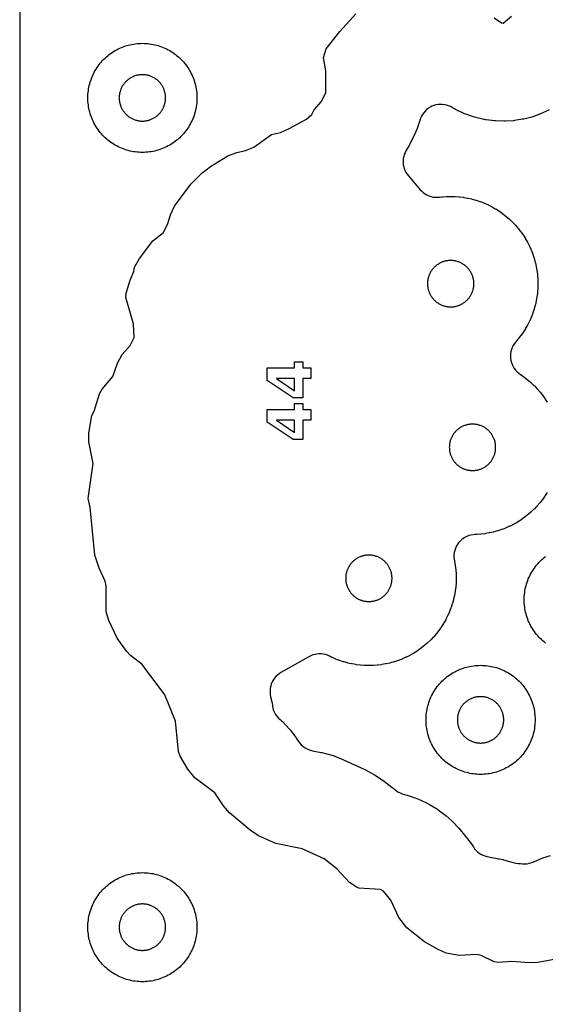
# Model space of a CAD drawing. Header units: millimetres. Extents: x 0 to 2500, y 0 to 1250.
# Tile 95 of 140: x 0 to 96, y 786 to 967. Entities that reach past the tile are written whole.
import ezdxf

# ---------------------------------------------------------------- set-up
doc = ezdxf.new("R2010")
doc.units = ezdxf.units.MM
for name, color, linetype in [('CUT', 1, 'Continuous'), ('MARK', 3, 'Continuous'), ('SHEET_BORDER_NOCUT', 8, 'Continuous')]:
    doc.layers.add(name, color=color, linetype=linetype)

msp = doc.modelspace()

# ---------------------------------------------------------------- linework, layer by layer
at = {"layer": 'CUT'}
for points in [[(98.97, 794.79), (95, 794.05), (93.4, 793.94), (90.21, 794.23), (87.78, 794.03), (86.99, 794.14), (84.6, 795.33), (83.83, 795.51), (80.59, 795.31), (78.19, 795.76), (76.59, 796.46), (74.2, 797.8), (70.99, 800.36), (69.51, 802.28), (68.07, 805.46), (66.69, 807.1), (66.13, 807.4), (62.2, 807.68), (61.69, 807.88), (60.45, 808.67), (58.17, 811.19), (55.81, 813.02), (51.81, 814.86), (46.99, 815.82), (43.79, 817.24), (42.23, 818.27), (38.44, 821.47), (37.38, 822.74), (35.79, 825.13), (32.1, 827.87), (30.83, 829.48), (29.41, 831.86), (29.11, 832.68), (28.59, 838.27), (26.63, 843.06), (22.48, 848.67), (20.33, 850.27), (19.59, 851.08), (17.88, 853.47), (16.35, 856.68), (15.85, 858.29), (15.87, 863.08), (15.68, 863.9), (14.58, 866.29), (13.8, 868.68), (12.92, 877.49), (12.54, 879.08), (13.47, 885.46), (12.68, 889.48), (12.69, 891.06), (13.24, 894.27), (13.68, 895.08), (14.66, 898.28), (15.14, 899.08), (17.07, 901.43), (17.92, 903.88), (18.81, 905.48), (20.28, 907.12), (21, 908.59), (20.86, 911.11), (19.45, 915.89), (19.52, 916.68), (20.24, 919.08), (20.95, 920.66), (21.06, 921.48), (21.97, 923.08), (24.43, 926.29), (26.34, 927.85), (27.17, 929.5), (27.64, 931.08), (28.41, 932.68), (31.38, 936.67), (33.39, 938.7), (34.99, 939.9), (38.19, 941.86), (39.79, 942.51), (41.39, 942.85), (42.96, 943.46), (46.18, 945.77), (47.8, 946.14), (49.39, 946.9), (52.57, 948.62), (53.55, 949.46), (54.01, 950.28), (55.31, 951.86), (56.11, 953.48), (56.14, 957.46), (55.7, 959.88), (56.19, 961.48), (58.67, 964.69), (61.62, 967.89)], [(87, 967.18), (88.35, 966.26), (88.66, 966.21), (90.19, 967.45)], [(97.07, 950.3), (95.69, 949.64), (95.51, 949.57), (94.08, 949.05), (93.89, 948.99), (92.41, 948.61), (92.22, 948.57), (90.71, 948.33), (90.52, 948.31), (88.99, 948.22), (88.8, 948.21), (87.27, 948.27), (87.08, 948.28), (85.52, 948.49), (85.42, 948.5), (85.21, 948.54), (85.11, 948.56), (83.41, 948.96), (83.21, 949.02), (81.61, 949.58), (81.42, 949.66), (79.89, 950.38), (79.7, 950.48), (79.31, 950.72), (78.97, 950.91), (78.61, 951.06), (78.25, 951.17), (77.87, 951.25), (77.48, 951.3), (77.1, 951.3), (76.71, 951.27), (76.33, 951.2), (75.96, 951.1), (75.59, 950.96), (75.25, 950.78), (74.92, 950.58), (74.62, 950.34), (74.34, 950.07), (74.08, 949.78), (73.86, 949.46), (73.67, 949.13), (73.51, 948.77), (73.42, 948.52), (73.42, 948.52), (72.92, 947.05), (72.86, 946.88), (72.25, 945.51), (72.21, 945.43), (71.45, 943.9), (71.4, 943.8), (70.83, 942.79), (70.65, 942.45), (70.52, 942.1), (70.41, 941.74), (70.34, 941.37), (70.3, 940.99), (70.31, 940.61), (70.34, 940.24), (70.41, 939.87), (70.52, 939.5), (70.66, 939.15), (70.83, 938.82), (71.03, 938.5), (71.27, 938.2), (73.45, 935.67), (73.72, 935.38), (74.01, 935.12), (74.34, 934.9), (74.68, 934.7), (75.04, 934.54), (75.41, 934.42), (75.79, 934.33), (76.18, 934.29), (76.58, 934.28), (76.97, 934.3), (77.41, 934.36), (77.5, 934.37), (78.19, 934.42), (78.29, 934.42), (78.97, 934.44), (79.07, 934.44), (79.76, 934.42), (79.86, 934.42), (80.54, 934.37), (80.64, 934.36), (81.32, 934.27), (81.42, 934.26), (82.1, 934.14), (82.19, 934.12), (82.86, 933.97), (82.96, 933.95), (83.62, 933.77), (83.71, 933.74), (84.37, 933.52), (84.46, 933.49), (85.1, 933.24), (85.19, 933.2), (85.82, 932.93), (85.91, 932.88), (86.52, 932.57), (86.61, 932.53), (87.21, 932.19), (87.29, 932.14), (87.87, 931.77), (87.95, 931.72), (88.51, 931.32), (88.59, 931.26), (89.13, 930.84), (89.21, 930.78), (89.73, 930.33), (89.8, 930.26), (90.3, 929.79), (90.37, 929.72), (90.84, 929.22), (90.91, 929.15), (91.36, 928.63), (91.42, 928.55), (91.84, 928.01), (91.9, 927.93), (92.3, 927.37), (92.35, 927.29), (92.72, 926.71), (92.77, 926.62), (93.11, 926.03), (93.16, 925.94), (93.46, 925.33), (93.51, 925.24), (93.79, 924.61), (93.82, 924.52), (94.07, 923.88), (94.1, 923.79), (94.32, 923.13), (94.35, 923.04), (94.53, 922.38), (94.55, 922.28), (94.7, 921.61), (94.72, 921.51), (94.84, 920.84), (94.86, 920.74), (94.94, 920.06), (94.95, 919.96), (95, 919.28), (95, 919.18), (95.02, 918.49), (95.02, 918.39), (95, 917.71), (95, 917.61), (94.95, 916.92), (94.94, 916.82), (94.86, 916.14), (94.84, 916.05), (94.72, 915.37), (94.7, 915.27), (94.55, 914.6), (94.53, 914.51), (94.35, 913.84), (94.32, 913.75), (94.1, 913.1), (94.07, 913.01), (93.82, 912.36), (93.79, 912.27), (93.51, 911.65), (93.46, 911.56), (93.16, 910.94), (93.11, 910.86), (92.77, 910.26), (92.72, 910.17), (92.35, 909.59), (92.3, 909.51), (91.9, 908.95), (91.84, 908.87), (91.42, 908.33), (91.36, 908.25), (90.96, 907.79), (90.71, 907.47), (90.49, 907.13), (90.31, 906.76), (90.17, 906.39), (90.07, 905.99), (90.01, 905.6), (89.99, 905.19), (90, 904.79), (90.06, 904.39), (90.16, 904), (90.3, 903.62), (90.48, 903.25), (90.69, 902.91), (90.93, 902.59), (91.21, 902.29), (91.52, 902.03), (91.85, 901.8), (91.87, 901.78), (91.95, 901.73), (92.51, 901.33), (92.59, 901.27), (93.13, 900.85), (93.21, 900.79), (93.73, 900.34), (93.8, 900.27), (94.3, 899.8), (94.37, 899.73), (94.84, 899.23), (94.91, 899.16), (95.36, 898.64), (95.42, 898.56), (95.84, 898.02), (95.9, 897.94), (96.3, 897.38), (96.35, 897.3), (96.72, 896.72)], [(96.72, 880.18), (96.35, 879.6), (96.3, 879.52), (95.9, 878.96), (95.84, 878.88), (95.42, 878.34), (95.36, 878.26), (94.91, 877.74), (94.84, 877.67), (94.37, 877.17), (94.3, 877.1), (93.8, 876.63), (93.73, 876.56), (93.21, 876.11), (93.13, 876.05), (92.59, 875.63), (92.51, 875.57), (91.95, 875.17), (91.87, 875.12), (91.29, 874.75), (91.21, 874.7), (90.61, 874.36), (90.52, 874.32), (89.91, 874.01), (89.82, 873.97), (89.19, 873.69), (89.1, 873.65), (88.46, 873.4), (88.37, 873.37), (87.71, 873.15), (87.62, 873.13), (86.96, 872.94), (86.86, 872.92), (86.19, 872.77), (86.1, 872.75), (85.42, 872.63), (85.32, 872.62), (84.64, 872.53), (84.54, 872.52), (83.86, 872.47), (83.76, 872.47), (83.51, 872.46), (83.12, 872.43), (82.74, 872.37), (82.36, 872.26), (81.99, 872.12), (81.64, 871.94), (81.31, 871.73), (81, 871.49), (80.72, 871.22), (80.46, 870.92), (80.23, 870.6), (80.04, 870.26), (79.88, 869.9), (79.76, 869.53), (79.67, 869.15), (79.62, 868.76), (79.61, 868.37), (79.64, 867.97), (79.7, 867.66), (79.7, 867.66), (79.72, 867.51), (79.84, 866.84), (79.86, 866.74), (79.94, 866.06), (79.95, 865.96), (80, 865.28), (80, 865.18), (80.02, 864.49), (80.02, 864.39), (80, 863.71), (80, 863.61), (79.95, 862.92), (79.94, 862.82), (79.86, 862.14), (79.84, 862.05), (79.72, 861.37), (79.7, 861.27), (79.55, 860.6), (79.53, 860.51), (79.35, 859.84), (79.32, 859.75), (79.1, 859.1), (79.07, 859.01), (78.82, 858.36), (78.79, 858.27), (78.51, 857.65), (78.46, 857.56), (78.16, 856.94), (78.11, 856.86), (77.77, 856.26), (77.72, 856.17), (77.35, 855.59), (77.3, 855.51), (76.9, 854.95), (76.84, 854.87), (76.42, 854.33), (76.36, 854.25), (75.91, 853.73), (75.84, 853.66), (75.37, 853.16), (75.3, 853.09), (74.8, 852.62), (74.73, 852.55), (74.21, 852.11), (74.13, 852.04), (73.59, 851.62), (73.51, 851.56), (72.95, 851.17), (72.87, 851.11), (72.29, 850.74), (72.21, 850.69), (71.61, 850.35), (71.52, 850.31), (70.91, 850), (70.82, 849.96), (70.19, 849.68), (70.1, 849.64), (69.46, 849.39), (69.37, 849.36), (68.71, 849.15), (68.62, 849.12), (67.96, 848.93), (67.86, 848.91), (67.19, 848.76), (67.1, 848.74), (66.42, 848.62), (66.32, 848.61), (65.64, 848.52), (65.54, 848.51), (64.86, 848.46), (64.76, 848.46), (64.07, 848.44), (63.97, 848.44), (63.29, 848.46), (63.19, 848.46), (62.5, 848.51), (62.41, 848.52), (61.72, 848.61), (61.63, 848.62), (60.95, 848.74), (60.85, 848.76), (60.18, 848.91), (60.09, 848.93), (59.43, 849.12), (59.33, 849.15), (58.68, 849.36), (58.59, 849.39), (57.95, 849.64), (57.86, 849.68), (57.23, 849.96), (57.14, 850), (56.79, 850.18), (56.43, 850.34), (56.05, 850.46), (55.67, 850.55), (55.28, 850.59), (54.88, 850.6), (54.49, 850.57), (54.1, 850.5), (53.72, 850.4), (53.36, 850.25), (53, 850.08), (47.91, 847.16), (47.57, 846.95), (47.26, 846.7), (46.97, 846.42), (46.72, 846.12), (46.49, 845.79), (46.3, 845.45), (46.14, 845.08), (46.02, 844.7), (45.94, 844.31), (45.9, 843.92), (45.9, 843.52), (45.93, 843.13), (46.01, 842.74), (46.24, 841.78), (46.28, 841.59), (46.36, 841.05), (46.44, 840.64), (46.56, 840.24), (46.72, 839.86), (46.93, 839.49), (47.17, 839.15), (47.44, 838.83), (47.75, 838.55), (48.01, 838.33), (48.18, 838.17), (49.43, 836.86), (49.58, 836.69), (50.7, 835.19), (50.77, 835.1), (51.15, 834.54), (51.38, 834.22), (51.64, 833.93), (51.93, 833.67), (52.25, 833.44), (52.59, 833.24), (52.94, 833.07), (53.31, 832.94), (53.69, 832.84), (55.26, 832.53), (55.37, 832.51), (57.25, 832.02), (57.48, 831.94), (59.28, 831.24), (59.39, 831.19), (63.28, 829.4), (63.39, 829.35), (65.07, 828.45), (65.26, 828.33), (66.83, 827.25), (66.92, 827.19), (69, 825.56), (69.36, 825.32), (69.74, 825.11), (70.13, 824.95), (70.55, 824.82), (71.04, 824.71), (71.24, 824.65), (72.83, 824.1), (73.03, 824.02), (74.6, 823.28), (74.69, 823.23), (75.17, 822.97), (75.25, 822.93), (76.59, 822.12), (76.75, 822.02), (77.97, 821.12), (78.11, 821), (79.24, 819.99), (79.38, 819.86), (80.43, 818.72), (80.5, 818.65), (81.82, 817.08), (81.87, 817.01), (82.78, 815.82), (82.89, 815.67), (83.18, 815.2), (83.41, 814.88), (83.66, 814.59), (83.94, 814.32), (84.25, 814.08), (84.57, 813.87), (84.92, 813.69), (85.28, 813.55), (85.66, 813.44), (86.04, 813.37), (86.28, 813.34), (87.86, 813.05), (87.95, 813.03), (88.62, 812.88), (88.73, 812.85), (90.48, 812.34), (90.94, 812.23), (91.42, 812.18), (91.76, 812.16), (91.85, 812.15), (92.19, 812.12), (92.62, 812.11), (93.05, 812.14), (93.47, 812.22), (93.88, 812.34), (94.28, 812.5), (94.32, 812.52), (94.4, 812.56), (95.77, 813.14), (95.94, 813.2), (97.31, 813.65)], [(96.41, 852.57), (96.16, 852.77), (95.91, 852.98), (95.66, 853.2), (95.43, 853.43), (95.2, 853.66), (94.98, 853.91), (94.77, 854.16), (94.57, 854.41), (94.37, 854.68), (94.19, 854.94), (94.01, 855.22), (93.84, 855.5), (93.68, 855.79), (93.53, 856.08), (93.39, 856.37), (93.26, 856.67), (93.14, 856.98), (93.03, 857.29), (92.93, 857.6), (92.84, 857.91), (92.76, 858.23), (92.69, 858.55), (92.63, 858.87), (92.59, 859.2), (92.55, 859.52), (92.52, 859.85), (92.51, 860.17), (92.5, 860.5), (92.51, 860.83), (92.52, 861.15), (92.55, 861.48), (92.59, 861.81), (92.63, 862.13), (92.69, 862.45), (92.76, 862.77), (92.84, 863.09), (92.93, 863.4), (93.03, 863.71), (93.14, 864.02), (93.26, 864.33), (93.39, 864.63), (93.53, 864.92), (93.68, 865.21), (93.84, 865.5), (94.01, 865.78), (94.19, 866.06), (94.37, 866.33), (94.57, 866.59), (94.77, 866.84), (94.98, 867.09), (95.2, 867.34), (95.43, 867.57), (95.66, 867.8), (95.91, 868.02), (96.16, 868.23), (96.41, 868.43)]]:
    msp.add_lwpolyline(points, dxfattribs=at)
for points in [[(32.49, 952.17), (32.48, 951.85), (32.45, 951.52), (32.41, 951.2), (32.37, 950.87), (32.31, 950.55), (32.24, 950.23), (32.16, 949.91), (32.07, 949.6), (31.97, 949.29), (31.86, 948.98), (31.74, 948.67), (31.61, 948.37), (31.47, 948.08), (31.32, 947.79), (31.16, 947.5), (30.99, 947.22), (30.82, 946.94), (30.63, 946.68), (30.43, 946.41), (30.23, 946.16), (30.02, 945.91), (29.8, 945.66), (29.57, 945.43), (29.34, 945.2), (29.09, 944.98), (28.84, 944.77), (28.59, 944.57), (28.33, 944.37), (28.06, 944.19), (27.78, 944.01), (27.5, 943.84), (27.21, 943.68), (26.92, 943.53), (26.63, 943.39), (26.33, 943.26), (26.02, 943.14), (25.71, 943.03), (25.4, 942.93), (25.09, 942.84), (24.77, 942.76), (24.45, 942.69), (24.13, 942.63), (23.81, 942.59), (23.48, 942.55), (23.15, 942.52), (22.83, 942.51), (22.5, 942.5), (22.17, 942.51), (21.85, 942.52), (21.52, 942.55), (21.2, 942.59), (20.87, 942.63), (20.55, 942.69), (20.23, 942.76), (19.91, 942.84), (19.6, 942.93), (19.29, 943.03), (18.98, 943.14), (18.67, 943.26), (18.37, 943.39), (18.08, 943.53), (17.79, 943.68), (17.5, 943.84), (17.22, 944.01), (16.94, 944.19), (16.68, 944.37), (16.41, 944.57), (16.16, 944.77), (15.91, 944.98), (15.66, 945.2), (15.43, 945.43), (15.2, 945.66), (14.98, 945.91), (14.77, 946.16), (14.57, 946.41), (14.37, 946.68), (14.19, 946.94), (14.01, 947.22), (13.84, 947.5), (13.68, 947.79), (13.53, 948.08), (13.39, 948.37), (13.26, 948.67), (13.14, 948.98), (13.03, 949.29), (12.93, 949.6), (12.84, 949.91), (12.76, 950.23), (12.69, 950.55), (12.63, 950.87), (12.59, 951.2), (12.55, 951.52), (12.52, 951.85), (12.51, 952.17), (12.5, 952.5), (12.51, 952.83), (12.52, 953.15), (12.55, 953.48), (12.59, 953.81), (12.63, 954.13), (12.69, 954.45), (12.76, 954.77), (12.84, 955.09), (12.93, 955.4), (13.03, 955.71), (13.14, 956.02), (13.26, 956.33), (13.39, 956.63), (13.53, 956.92), (13.68, 957.21), (13.84, 957.5), (14.01, 957.78), (14.19, 958.06), (14.37, 958.33), (14.57, 958.59), (14.77, 958.84), (14.98, 959.09), (15.2, 959.34), (15.43, 959.57), (15.66, 959.8), (15.91, 960.02), (16.16, 960.23), (16.41, 960.43), (16.68, 960.63), (16.94, 960.82), (17.22, 960.99), (17.5, 961.16), (17.79, 961.32), (18.08, 961.47), (18.37, 961.61), (18.67, 961.74), (18.98, 961.86), (19.29, 961.97), (19.6, 962.07), (19.91, 962.16), (20.23, 962.24), (20.55, 962.31), (20.87, 962.37), (21.2, 962.41), (21.52, 962.45), (21.85, 962.48), (22.17, 962.49), (22.5, 962.5), (22.83, 962.49), (23.15, 962.48), (23.48, 962.45), (23.81, 962.41), (24.13, 962.37), (24.45, 962.31), (24.77, 962.24), (25.09, 962.16), (25.4, 962.07), (25.71, 961.97), (26.02, 961.86), (26.33, 961.74), (26.63, 961.61), (26.92, 961.47), (27.21, 961.32), (27.5, 961.16), (27.78, 960.99), (28.06, 960.82), (28.33, 960.63), (28.59, 960.43), (28.84, 960.23), (29.09, 960.02), (29.34, 959.8), (29.57, 959.57), (29.8, 959.34), (30.02, 959.09), (30.23, 958.84), (30.43, 958.59), (30.63, 958.33), (30.82, 958.06), (30.99, 957.78), (31.16, 957.5), (31.32, 957.21), (31.47, 956.92), (31.61, 956.63), (31.74, 956.33), (31.86, 956.02), (31.97, 955.71), (32.07, 955.4), (32.16, 955.09), (32.24, 954.77), (32.31, 954.45), (32.37, 954.13), (32.41, 953.81), (32.45, 953.48), (32.48, 953.15), (32.49, 952.83), (32.5, 952.5)], [(26.75, 952.64), (26.74, 952.78), (26.73, 952.92), (26.71, 953.06), (26.69, 953.19), (26.67, 953.33), (26.64, 953.47), (26.61, 953.6), (26.57, 953.73), (26.52, 953.87), (26.48, 954), (26.43, 954.13), (26.37, 954.25), (26.31, 954.38), (26.25, 954.5), (26.18, 954.63), (26.11, 954.74), (26.03, 954.86), (25.95, 954.98), (25.87, 955.09), (25.79, 955.2), (25.7, 955.3), (25.6, 955.41), (25.51, 955.51), (25.41, 955.6), (25.3, 955.7), (25.2, 955.79), (25.09, 955.87), (24.98, 955.95), (24.86, 956.03), (24.74, 956.11), (24.63, 956.18), (24.5, 956.25), (24.38, 956.31), (24.25, 956.37), (24.13, 956.43), (24, 956.48), (23.87, 956.52), (23.73, 956.57), (23.6, 956.61), (23.47, 956.64), (23.33, 956.67), (23.19, 956.69), (23.06, 956.71), (22.92, 956.73), (22.78, 956.74), (22.64, 956.75), (22.5, 956.75), (22.36, 956.75), (22.22, 956.74), (22.08, 956.73), (21.95, 956.71), (21.81, 956.69), (21.67, 956.67), (21.54, 956.64), (21.4, 956.61), (21.27, 956.57), (21.13, 956.52), (21, 956.48), (20.87, 956.43), (20.75, 956.37), (20.62, 956.31), (20.5, 956.25), (20.38, 956.18), (20.26, 956.11), (20.14, 956.03), (20.02, 955.95), (19.91, 955.87), (19.8, 955.79), (19.7, 955.7), (19.6, 955.6), (19.5, 955.51), (19.4, 955.41), (19.31, 955.3), (19.22, 955.2), (19.13, 955.09), (19.05, 954.98), (18.97, 954.86), (18.89, 954.74), (18.82, 954.63), (18.75, 954.5), (18.69, 954.38), (18.63, 954.25), (18.57, 954.13), (18.52, 954), (18.48, 953.87), (18.43, 953.73), (18.4, 953.6), (18.36, 953.47), (18.33, 953.33), (18.31, 953.19), (18.29, 953.06), (18.27, 952.92), (18.26, 952.78), (18.25, 952.64), (18.25, 952.5), (18.25, 952.36), (18.26, 952.22), (18.27, 952.08), (18.29, 951.95), (18.31, 951.81), (18.33, 951.67), (18.36, 951.54), (18.4, 951.4), (18.43, 951.27), (18.48, 951.13), (18.52, 951), (18.57, 950.87), (18.63, 950.75), (18.69, 950.62), (18.75, 950.5), (18.82, 950.38), (18.89, 950.26), (18.97, 950.14), (19.05, 950.02), (19.13, 949.91), (19.22, 949.8), (19.31, 949.7), (19.4, 949.6), (19.5, 949.5), (19.6, 949.4), (19.7, 949.31), (19.8, 949.22), (19.91, 949.13), (20.02, 949.05), (20.14, 948.97), (20.26, 948.89), (20.38, 948.82), (20.5, 948.75), (20.62, 948.69), (20.75, 948.63), (20.87, 948.57), (21, 948.52), (21.13, 948.48), (21.27, 948.43), (21.4, 948.4), (21.54, 948.36), (21.67, 948.33), (21.81, 948.31), (21.95, 948.29), (22.08, 948.27), (22.22, 948.26), (22.36, 948.25), (22.5, 948.25), (22.64, 948.25), (22.78, 948.26), (22.92, 948.27), (23.06, 948.29), (23.19, 948.31), (23.33, 948.33), (23.47, 948.36), (23.6, 948.4), (23.73, 948.43), (23.87, 948.48), (24, 948.52), (24.13, 948.57), (24.25, 948.63), (24.38, 948.69), (24.5, 948.75), (24.63, 948.82), (24.74, 948.89), (24.86, 948.97), (24.98, 949.05), (25.09, 949.13), (25.2, 949.22), (25.3, 949.31), (25.41, 949.4), (25.51, 949.5), (25.6, 949.6), (25.7, 949.7), (25.79, 949.8), (25.87, 949.91), (25.95, 950.02), (26.03, 950.14), (26.11, 950.26), (26.18, 950.38), (26.25, 950.5), (26.31, 950.62), (26.37, 950.75), (26.43, 950.87), (26.48, 951), (26.52, 951.13), (26.57, 951.27), (26.61, 951.4), (26.64, 951.54), (26.67, 951.67), (26.69, 951.81), (26.71, 951.95), (26.73, 952.08), (26.74, 952.22), (26.75, 952.36), (26.75, 952.5)], [(78.88, 922.69), (78.75, 922.68), (78.61, 922.67), (78.47, 922.66), (78.33, 922.63), (78.19, 922.61), (78.06, 922.58), (77.92, 922.55), (77.79, 922.51), (77.66, 922.47), (77.53, 922.42), (77.4, 922.37), (77.27, 922.31), (77.14, 922.25), (77.02, 922.19), (76.9, 922.12), (76.78, 922.05), (76.66, 921.98), (76.55, 921.9), (76.44, 921.81), (76.33, 921.73), (76.22, 921.64), (76.12, 921.54), (76.02, 921.45), (75.92, 921.35), (75.83, 921.24), (75.74, 921.14), (75.65, 921.03), (75.57, 920.92), (75.49, 920.8), (75.41, 920.69), (75.34, 920.57), (75.27, 920.44), (75.21, 920.32), (75.15, 920.2), (75.1, 920.07), (75.05, 919.94), (75, 919.81), (74.96, 919.68), (74.92, 919.54), (74.88, 919.41), (74.85, 919.27), (74.83, 919.13), (74.81, 919), (74.79, 918.86), (74.78, 918.72), (74.78, 918.58), (74.77, 918.44), (74.78, 918.3), (74.78, 918.16), (74.79, 918.02), (74.81, 917.89), (74.83, 917.75), (74.85, 917.61), (74.88, 917.48), (74.92, 917.34), (74.96, 917.21), (75, 917.08), (75.05, 916.94), (75.1, 916.82), (75.15, 916.69), (75.21, 916.56), (75.27, 916.44), (75.34, 916.32), (75.41, 916.2), (75.49, 916.08), (75.57, 915.97), (75.65, 915.85), (75.74, 915.75), (75.83, 915.64), (75.92, 915.54), (76.02, 915.44), (76.12, 915.34), (76.22, 915.25), (76.33, 915.16), (76.44, 915.07), (76.55, 914.99), (76.66, 914.91), (76.78, 914.83), (76.9, 914.76), (77.02, 914.69), (77.14, 914.63), (77.27, 914.57), (77.4, 914.52), (77.53, 914.46), (77.66, 914.42), (77.79, 914.37), (77.92, 914.34), (78.06, 914.3), (78.19, 914.27), (78.33, 914.25), (78.47, 914.23), (78.61, 914.21), (78.75, 914.2), (78.88, 914.19), (79.02, 914.19), (79.16, 914.19), (79.3, 914.2), (79.44, 914.21), (79.58, 914.23), (79.72, 914.25), (79.85, 914.27), (79.99, 914.3), (80.12, 914.34), (80.26, 914.37), (80.39, 914.42), (80.52, 914.46), (80.65, 914.52), (80.78, 914.57), (80.9, 914.63), (81.03, 914.69), (81.15, 914.76), (81.27, 914.83), (81.38, 914.91), (81.5, 914.99), (81.61, 915.07), (81.72, 915.16), (81.83, 915.25), (81.93, 915.34), (82.03, 915.44), (82.12, 915.54), (82.22, 915.64), (82.31, 915.75), (82.39, 915.85), (82.48, 915.97), (82.56, 916.08), (82.63, 916.2), (82.7, 916.32), (82.77, 916.44), (82.83, 916.56), (82.89, 916.69), (82.95, 916.82), (83, 916.94), (83.05, 917.08), (83.09, 917.21), (83.13, 917.34), (83.16, 917.48), (83.19, 917.61), (83.22, 917.75), (83.24, 917.89), (83.25, 918.02), (83.26, 918.16), (83.27, 918.3), (83.27, 918.44), (83.27, 918.58), (83.26, 918.72), (83.25, 918.86), (83.24, 919), (83.22, 919.13), (83.19, 919.27), (83.16, 919.41), (83.13, 919.54), (83.09, 919.68), (83.05, 919.81), (83, 919.94), (82.95, 920.07), (82.89, 920.2), (82.83, 920.32), (82.77, 920.44), (82.7, 920.57), (82.63, 920.69), (82.56, 920.8), (82.48, 920.92), (82.39, 921.03), (82.31, 921.14), (82.22, 921.24), (82.12, 921.35), (82.03, 921.45), (81.93, 921.54), (81.83, 921.64), (81.72, 921.73), (81.61, 921.81), (81.5, 921.9), (81.38, 921.98), (81.27, 922.05), (81.15, 922.12), (81.03, 922.19), (80.9, 922.25), (80.78, 922.31), (80.65, 922.37), (80.52, 922.42), (80.39, 922.47), (80.26, 922.51), (80.12, 922.55), (79.99, 922.58), (79.85, 922.61), (79.72, 922.63), (79.58, 922.66), (79.44, 922.67), (79.3, 922.68), (79.16, 922.69), (79.02, 922.69)], [(82.61, 892.68), (82.47, 892.66), (82.33, 892.64), (82.19, 892.62), (82.06, 892.59), (81.92, 892.56), (81.79, 892.52), (81.66, 892.47), (81.53, 892.43), (81.4, 892.38), (81.27, 892.32), (81.14, 892.26), (81.02, 892.2), (80.9, 892.13), (80.78, 892.06), (80.66, 891.98), (80.55, 891.9), (80.44, 891.82), (80.33, 891.74), (80.22, 891.65), (80.12, 891.55), (80.02, 891.46), (79.92, 891.36), (79.83, 891.25), (79.74, 891.15), (79.65, 891.04), (79.57, 890.93), (79.49, 890.81), (79.41, 890.69), (79.34, 890.57), (79.27, 890.45), (79.21, 890.33), (79.15, 890.2), (79.1, 890.08), (79.05, 889.95), (79, 889.82), (78.96, 889.68), (78.92, 889.55), (78.88, 889.41), (78.85, 889.28), (78.83, 889.14), (78.81, 889), (78.79, 888.87), (78.78, 888.73), (78.78, 888.59), (78.77, 888.45), (78.78, 888.31), (78.78, 888.17), (78.79, 888.03), (78.81, 887.9), (78.83, 887.76), (78.85, 887.62), (78.88, 887.48), (78.92, 887.35), (78.96, 887.22), (79, 887.08), (79.05, 886.95), (79.1, 886.82), (79.15, 886.7), (79.21, 886.57), (79.27, 886.45), (79.34, 886.32), (79.41, 886.21), (79.49, 886.09), (79.57, 885.97), (79.65, 885.86), (79.74, 885.75), (79.83, 885.65), (79.92, 885.54), (80.02, 885.44), (80.12, 885.35), (80.22, 885.25), (80.33, 885.16), (80.44, 885.08), (80.55, 885), (80.66, 884.92), (80.78, 884.84), (80.9, 884.77), (81.02, 884.7), (81.14, 884.64), (81.27, 884.58), (81.4, 884.52), (81.53, 884.47), (81.66, 884.43), (81.79, 884.38), (81.92, 884.34), (82.06, 884.31), (82.19, 884.28), (82.33, 884.26), (82.47, 884.24), (82.61, 884.22), (82.75, 884.21), (82.88, 884.2), (83.02, 884.2), (83.16, 884.2), (83.3, 884.21), (83.44, 884.22), (83.58, 884.24), (83.72, 884.26), (83.85, 884.28), (83.99, 884.31), (84.12, 884.34), (84.26, 884.38), (84.39, 884.43), (84.52, 884.47), (84.65, 884.52), (84.78, 884.58), (84.9, 884.64), (85.03, 884.7), (85.15, 884.77), (85.27, 884.84), (85.38, 884.92), (85.5, 885), (85.61, 885.08), (85.72, 885.16), (85.83, 885.25), (85.93, 885.35), (86.03, 885.44), (86.12, 885.54), (86.22, 885.65), (86.31, 885.75), (86.39, 885.86), (86.48, 885.97), (86.56, 886.09), (86.63, 886.21), (86.7, 886.32), (86.77, 886.45), (86.83, 886.57), (86.89, 886.7), (86.95, 886.82), (87, 886.95), (87.05, 887.08), (87.09, 887.22), (87.13, 887.35), (87.16, 887.48), (87.19, 887.62), (87.22, 887.76), (87.24, 887.9), (87.25, 888.03), (87.26, 888.17), (87.27, 888.31), (87.27, 888.45), (87.27, 888.59), (87.26, 888.73), (87.25, 888.87), (87.24, 889), (87.22, 889.14), (87.19, 889.28), (87.16, 889.41), (87.13, 889.55), (87.09, 889.68), (87.05, 889.82), (87, 889.95), (86.95, 890.08), (86.89, 890.2), (86.83, 890.33), (86.77, 890.45), (86.7, 890.57), (86.63, 890.69), (86.56, 890.81), (86.48, 890.93), (86.39, 891.04), (86.31, 891.15), (86.22, 891.25), (86.12, 891.36), (86.03, 891.46), (85.93, 891.55), (85.83, 891.65), (85.72, 891.74), (85.61, 891.82), (85.5, 891.9), (85.38, 891.98), (85.27, 892.06), (85.15, 892.13), (85.03, 892.2), (84.9, 892.26), (84.78, 892.32), (84.65, 892.38), (84.52, 892.43), (84.39, 892.47), (84.26, 892.52), (84.12, 892.56), (83.99, 892.59), (83.85, 892.62), (83.72, 892.64), (83.58, 892.66), (83.44, 892.68), (83.3, 892.69), (83.16, 892.7), (83.02, 892.7), (82.88, 892.7), (82.75, 892.69)], [(63.75, 868.68), (63.61, 868.67), (63.47, 868.66), (63.33, 868.63), (63.19, 868.61), (63.06, 868.58), (62.92, 868.55), (62.79, 868.51), (62.66, 868.47), (62.53, 868.42), (62.4, 868.37), (62.27, 868.31), (62.14, 868.25), (62.02, 868.19), (61.9, 868.12), (61.78, 868.05), (61.66, 867.98), (61.55, 867.9), (61.44, 867.81), (61.33, 867.73), (61.22, 867.64), (61.12, 867.54), (61.02, 867.45), (60.92, 867.35), (60.83, 867.24), (60.74, 867.14), (60.65, 867.03), (60.57, 866.92), (60.49, 866.8), (60.41, 866.69), (60.34, 866.57), (60.27, 866.44), (60.21, 866.32), (60.15, 866.2), (60.1, 866.07), (60.05, 865.94), (60, 865.81), (59.96, 865.68), (59.92, 865.54), (59.88, 865.41), (59.85, 865.27), (59.83, 865.13), (59.81, 865), (59.79, 864.86), (59.78, 864.72), (59.78, 864.58), (59.77, 864.44), (59.78, 864.3), (59.78, 864.16), (59.79, 864.02), (59.81, 863.89), (59.83, 863.75), (59.85, 863.61), (59.88, 863.48), (59.92, 863.34), (59.96, 863.21), (60, 863.08), (60.05, 862.94), (60.1, 862.82), (60.15, 862.69), (60.21, 862.56), (60.27, 862.44), (60.34, 862.32), (60.41, 862.2), (60.49, 862.08), (60.57, 861.97), (60.65, 861.85), (60.74, 861.75), (60.83, 861.64), (60.92, 861.54), (61.02, 861.44), (61.12, 861.34), (61.22, 861.25), (61.33, 861.16), (61.44, 861.07), (61.55, 860.99), (61.66, 860.91), (61.78, 860.83), (61.9, 860.76), (62.02, 860.69), (62.14, 860.63), (62.27, 860.57), (62.4, 860.52), (62.53, 860.46), (62.66, 860.42), (62.79, 860.37), (62.92, 860.34), (63.06, 860.3), (63.19, 860.27), (63.33, 860.25), (63.47, 860.23), (63.61, 860.21), (63.75, 860.2), (63.88, 860.19), (64.02, 860.19), (64.16, 860.19), (64.3, 860.2), (64.44, 860.21), (64.58, 860.23), (64.72, 860.25), (64.85, 860.27), (64.99, 860.3), (65.12, 860.34), (65.26, 860.37), (65.39, 860.42), (65.52, 860.46), (65.65, 860.52), (65.78, 860.57), (65.9, 860.63), (66.03, 860.69), (66.15, 860.76), (66.27, 860.83), (66.38, 860.91), (66.5, 860.99), (66.61, 861.07), (66.72, 861.16), (66.83, 861.25), (66.93, 861.34), (67.03, 861.44), (67.12, 861.54), (67.22, 861.64), (67.31, 861.75), (67.39, 861.85), (67.48, 861.97), (67.56, 862.08), (67.63, 862.2), (67.7, 862.32), (67.77, 862.44), (67.83, 862.56), (67.89, 862.69), (67.95, 862.82), (68, 862.94), (68.05, 863.08), (68.09, 863.21), (68.13, 863.34), (68.16, 863.48), (68.19, 863.61), (68.22, 863.75), (68.24, 863.89), (68.25, 864.02), (68.26, 864.16), (68.27, 864.3), (68.27, 864.44), (68.27, 864.58), (68.26, 864.72), (68.25, 864.86), (68.24, 865), (68.22, 865.13), (68.19, 865.27), (68.16, 865.41), (68.13, 865.54), (68.09, 865.68), (68.05, 865.81), (68, 865.94), (67.95, 866.07), (67.89, 866.2), (67.83, 866.32), (67.77, 866.44), (67.7, 866.57), (67.63, 866.69), (67.56, 866.8), (67.48, 866.92), (67.39, 867.03), (67.31, 867.14), (67.22, 867.24), (67.12, 867.35), (67.03, 867.45), (66.93, 867.54), (66.83, 867.64), (66.72, 867.73), (66.61, 867.81), (66.5, 867.9), (66.38, 867.98), (66.27, 868.05), (66.15, 868.12), (66.03, 868.19), (65.9, 868.25), (65.78, 868.31), (65.65, 868.37), (65.52, 868.42), (65.39, 868.47), (65.26, 868.51), (65.12, 868.55), (64.99, 868.58), (64.85, 868.61), (64.72, 868.63), (64.58, 868.66), (64.44, 868.67), (64.3, 868.68), (64.16, 868.69), (64.02, 868.69), (63.88, 868.69)], [(94.49, 838.17), (94.48, 837.85), (94.45, 837.52), (94.41, 837.2), (94.37, 836.87), (94.31, 836.55), (94.24, 836.23), (94.16, 835.91), (94.07, 835.6), (93.97, 835.29), (93.86, 834.98), (93.74, 834.67), (93.61, 834.37), (93.47, 834.08), (93.32, 833.79), (93.16, 833.5), (92.99, 833.22), (92.82, 832.94), (92.63, 832.68), (92.43, 832.41), (92.23, 832.16), (92.02, 831.91), (91.8, 831.66), (91.57, 831.43), (91.34, 831.2), (91.09, 830.98), (90.84, 830.77), (90.59, 830.57), (90.33, 830.37), (90.06, 830.19), (89.78, 830.01), (89.5, 829.84), (89.21, 829.68), (88.92, 829.53), (88.63, 829.39), (88.33, 829.26), (88.02, 829.14), (87.71, 829.03), (87.4, 828.93), (87.09, 828.84), (86.77, 828.76), (86.45, 828.69), (86.13, 828.63), (85.81, 828.59), (85.48, 828.55), (85.15, 828.52), (84.83, 828.51), (84.5, 828.5), (84.17, 828.51), (83.85, 828.52), (83.52, 828.55), (83.2, 828.59), (82.87, 828.63), (82.55, 828.69), (82.23, 828.76), (81.91, 828.84), (81.6, 828.93), (81.29, 829.03), (80.98, 829.14), (80.67, 829.26), (80.37, 829.39), (80.08, 829.53), (79.79, 829.68), (79.5, 829.84), (79.22, 830.01), (78.94, 830.19), (78.68, 830.37), (78.41, 830.57), (78.16, 830.77), (77.91, 830.98), (77.66, 831.2), (77.43, 831.43), (77.2, 831.66), (76.98, 831.91), (76.77, 832.16), (76.57, 832.41), (76.37, 832.68), (76.19, 832.94), (76.01, 833.22), (75.84, 833.5), (75.68, 833.79), (75.53, 834.08), (75.39, 834.37), (75.26, 834.67), (75.14, 834.98), (75.03, 835.29), (74.93, 835.6), (74.84, 835.91), (74.76, 836.23), (74.69, 836.55), (74.63, 836.87), (74.59, 837.2), (74.55, 837.52), (74.52, 837.85), (74.51, 838.17), (74.5, 838.5), (74.51, 838.83), (74.52, 839.15), (74.55, 839.48), (74.59, 839.81), (74.63, 840.13), (74.69, 840.45), (74.76, 840.77), (74.84, 841.09), (74.93, 841.4), (75.03, 841.71), (75.14, 842.02), (75.26, 842.33), (75.39, 842.63), (75.53, 842.92), (75.68, 843.21), (75.84, 843.5), (76.01, 843.78), (76.19, 844.06), (76.37, 844.33), (76.57, 844.59), (76.77, 844.84), (76.98, 845.09), (77.2, 845.34), (77.43, 845.57), (77.66, 845.8), (77.91, 846.02), (78.16, 846.23), (78.41, 846.43), (78.68, 846.63), (78.94, 846.82), (79.22, 846.99), (79.5, 847.16), (79.79, 847.32), (80.08, 847.47), (80.37, 847.61), (80.67, 847.74), (80.98, 847.86), (81.29, 847.97), (81.6, 848.07), (81.91, 848.16), (82.23, 848.24), (82.55, 848.31), (82.87, 848.37), (83.2, 848.41), (83.52, 848.45), (83.85, 848.48), (84.17, 848.49), (84.5, 848.5), (84.83, 848.49), (85.15, 848.48), (85.48, 848.45), (85.81, 848.41), (86.13, 848.37), (86.45, 848.31), (86.77, 848.24), (87.09, 848.16), (87.4, 848.07), (87.71, 847.97), (88.02, 847.86), (88.33, 847.74), (88.63, 847.61), (88.92, 847.47), (89.21, 847.32), (89.5, 847.16), (89.78, 846.99), (90.06, 846.82), (90.33, 846.63), (90.59, 846.43), (90.84, 846.23), (91.09, 846.02), (91.34, 845.8), (91.57, 845.57), (91.8, 845.34), (92.02, 845.09), (92.23, 844.84), (92.43, 844.59), (92.63, 844.33), (92.82, 844.06), (92.99, 843.78), (93.16, 843.5), (93.32, 843.21), (93.47, 842.92), (93.61, 842.63), (93.74, 842.33), (93.86, 842.02), (93.97, 841.71), (94.07, 841.4), (94.16, 841.09), (94.24, 840.77), (94.31, 840.45), (94.37, 840.13), (94.41, 839.81), (94.45, 839.48), (94.48, 839.15), (94.49, 838.83), (94.5, 838.5)], [(88.75, 838.64), (88.74, 838.78), (88.73, 838.92), (88.71, 839.06), (88.69, 839.19), (88.67, 839.33), (88.64, 839.47), (88.61, 839.6), (88.57, 839.73), (88.52, 839.87), (88.48, 840), (88.43, 840.13), (88.37, 840.25), (88.31, 840.38), (88.25, 840.5), (88.18, 840.63), (88.11, 840.74), (88.03, 840.86), (87.95, 840.98), (87.87, 841.09), (87.79, 841.2), (87.7, 841.3), (87.6, 841.41), (87.51, 841.51), (87.41, 841.6), (87.3, 841.7), (87.2, 841.79), (87.09, 841.87), (86.98, 841.95), (86.86, 842.03), (86.74, 842.11), (86.63, 842.18), (86.5, 842.25), (86.38, 842.31), (86.25, 842.37), (86.13, 842.43), (86, 842.48), (85.87, 842.52), (85.73, 842.57), (85.6, 842.61), (85.47, 842.64), (85.33, 842.67), (85.19, 842.69), (85.06, 842.71), (84.92, 842.73), (84.78, 842.74), (84.64, 842.75), (84.5, 842.75), (84.36, 842.75), (84.22, 842.74), (84.08, 842.73), (83.95, 842.71), (83.81, 842.69), (83.67, 842.67), (83.54, 842.64), (83.4, 842.61), (83.27, 842.57), (83.13, 842.52), (83, 842.48), (82.87, 842.43), (82.75, 842.37), (82.62, 842.31), (82.5, 842.25), (82.38, 842.18), (82.26, 842.11), (82.14, 842.03), (82.02, 841.95), (81.91, 841.87), (81.8, 841.79), (81.7, 841.7), (81.6, 841.6), (81.5, 841.51), (81.4, 841.41), (81.31, 841.3), (81.22, 841.2), (81.13, 841.09), (81.05, 840.98), (80.97, 840.86), (80.89, 840.74), (80.82, 840.63), (80.75, 840.5), (80.69, 840.38), (80.63, 840.25), (80.57, 840.13), (80.52, 840), (80.48, 839.87), (80.43, 839.73), (80.4, 839.6), (80.36, 839.47), (80.33, 839.33), (80.31, 839.19), (80.29, 839.06), (80.27, 838.92), (80.26, 838.78), (80.25, 838.64), (80.25, 838.5), (80.25, 838.36), (80.26, 838.22), (80.27, 838.08), (80.29, 837.95), (80.31, 837.81), (80.33, 837.67), (80.36, 837.54), (80.4, 837.4), (80.43, 837.27), (80.48, 837.13), (80.52, 837), (80.57, 836.87), (80.63, 836.75), (80.69, 836.62), (80.75, 836.5), (80.82, 836.38), (80.89, 836.26), (80.97, 836.14), (81.05, 836.02), (81.13, 835.91), (81.22, 835.8), (81.31, 835.7), (81.4, 835.6), (81.5, 835.5), (81.6, 835.4), (81.7, 835.31), (81.8, 835.22), (81.91, 835.13), (82.02, 835.05), (82.14, 834.97), (82.26, 834.89), (82.38, 834.82), (82.5, 834.75), (82.62, 834.69), (82.75, 834.63), (82.87, 834.57), (83, 834.52), (83.13, 834.48), (83.27, 834.43), (83.4, 834.4), (83.54, 834.36), (83.67, 834.33), (83.81, 834.31), (83.95, 834.29), (84.08, 834.27), (84.22, 834.26), (84.36, 834.25), (84.5, 834.25), (84.64, 834.25), (84.78, 834.26), (84.92, 834.27), (85.06, 834.29), (85.19, 834.31), (85.33, 834.33), (85.47, 834.36), (85.6, 834.4), (85.73, 834.43), (85.87, 834.48), (86, 834.52), (86.13, 834.57), (86.25, 834.63), (86.38, 834.69), (86.5, 834.75), (86.63, 834.82), (86.74, 834.89), (86.86, 834.97), (86.98, 835.05), (87.09, 835.13), (87.2, 835.22), (87.3, 835.31), (87.41, 835.4), (87.51, 835.5), (87.6, 835.6), (87.7, 835.7), (87.79, 835.8), (87.87, 835.91), (87.95, 836.02), (88.03, 836.14), (88.11, 836.26), (88.18, 836.38), (88.25, 836.5), (88.31, 836.62), (88.37, 836.75), (88.43, 836.87), (88.48, 837), (88.52, 837.13), (88.57, 837.27), (88.61, 837.4), (88.64, 837.54), (88.67, 837.67), (88.69, 837.81), (88.71, 837.95), (88.73, 838.08), (88.74, 838.22), (88.75, 838.36), (88.75, 838.5)], [(32.49, 800.17), (32.48, 799.85), (32.45, 799.52), (32.41, 799.2), (32.37, 798.87), (32.31, 798.55), (32.24, 798.23), (32.16, 797.91), (32.07, 797.6), (31.97, 797.29), (31.86, 796.98), (31.74, 796.67), (31.61, 796.37), (31.47, 796.08), (31.32, 795.79), (31.16, 795.5), (30.99, 795.22), (30.82, 794.94), (30.63, 794.68), (30.43, 794.41), (30.23, 794.16), (30.02, 793.91), (29.8, 793.66), (29.57, 793.43), (29.34, 793.2), (29.09, 792.98), (28.84, 792.77), (28.59, 792.57), (28.33, 792.37), (28.06, 792.19), (27.78, 792.01), (27.5, 791.84), (27.21, 791.68), (26.92, 791.53), (26.63, 791.39), (26.33, 791.26), (26.02, 791.14), (25.71, 791.03), (25.4, 790.93), (25.09, 790.84), (24.77, 790.76), (24.45, 790.69), (24.13, 790.63), (23.81, 790.59), (23.48, 790.55), (23.15, 790.52), (22.83, 790.51), (22.5, 790.5), (22.17, 790.51), (21.85, 790.52), (21.52, 790.55), (21.2, 790.59), (20.87, 790.63), (20.55, 790.69), (20.23, 790.76), (19.91, 790.84), (19.6, 790.93), (19.29, 791.03), (18.98, 791.14), (18.67, 791.26), (18.37, 791.39), (18.08, 791.53), (17.79, 791.68), (17.5, 791.84), (17.22, 792.01), (16.94, 792.19), (16.68, 792.37), (16.41, 792.57), (16.16, 792.77), (15.91, 792.98), (15.66, 793.2), (15.43, 793.43), (15.2, 793.66), (14.98, 793.91), (14.77, 794.16), (14.57, 794.41), (14.37, 794.68), (14.19, 794.94), (14.01, 795.22), (13.84, 795.5), (13.68, 795.79), (13.53, 796.08), (13.39, 796.37), (13.26, 796.67), (13.14, 796.98), (13.03, 797.29), (12.93, 797.6), (12.84, 797.91), (12.76, 798.23), (12.69, 798.55), (12.63, 798.87), (12.59, 799.2), (12.55, 799.52), (12.52, 799.85), (12.51, 800.17), (12.5, 800.5), (12.51, 800.83), (12.52, 801.15), (12.55, 801.48), (12.59, 801.81), (12.63, 802.13), (12.69, 802.45), (12.76, 802.77), (12.84, 803.09), (12.93, 803.4), (13.03, 803.71), (13.14, 804.02), (13.26, 804.33), (13.39, 804.63), (13.53, 804.92), (13.68, 805.21), (13.84, 805.5), (14.01, 805.78), (14.19, 806.06), (14.37, 806.33), (14.57, 806.59), (14.77, 806.84), (14.98, 807.09), (15.2, 807.34), (15.43, 807.57), (15.66, 807.8), (15.91, 808.02), (16.16, 808.23), (16.41, 808.43), (16.68, 808.63), (16.94, 808.82), (17.22, 808.99), (17.5, 809.16), (17.79, 809.32), (18.08, 809.47), (18.37, 809.61), (18.67, 809.74), (18.98, 809.86), (19.29, 809.97), (19.6, 810.07), (19.91, 810.16), (20.23, 810.24), (20.55, 810.31), (20.87, 810.37), (21.2, 810.41), (21.52, 810.45), (21.85, 810.48), (22.17, 810.49), (22.5, 810.5), (22.83, 810.49), (23.15, 810.48), (23.48, 810.45), (23.81, 810.41), (24.13, 810.37), (24.45, 810.31), (24.77, 810.24), (25.09, 810.16), (25.4, 810.07), (25.71, 809.97), (26.02, 809.86), (26.33, 809.74), (26.63, 809.61), (26.92, 809.47), (27.21, 809.32), (27.5, 809.16), (27.78, 808.99), (28.06, 808.82), (28.33, 808.63), (28.59, 808.43), (28.84, 808.23), (29.09, 808.02), (29.34, 807.8), (29.57, 807.57), (29.8, 807.34), (30.02, 807.09), (30.23, 806.84), (30.43, 806.59), (30.63, 806.33), (30.82, 806.06), (30.99, 805.78), (31.16, 805.5), (31.32, 805.21), (31.47, 804.92), (31.61, 804.63), (31.74, 804.33), (31.86, 804.02), (31.97, 803.71), (32.07, 803.4), (32.16, 803.09), (32.24, 802.77), (32.31, 802.45), (32.37, 802.13), (32.41, 801.81), (32.45, 801.48), (32.48, 801.15), (32.49, 800.83), (32.5, 800.5)], [(26.75, 800.64), (26.74, 800.78), (26.73, 800.92), (26.71, 801.06), (26.69, 801.19), (26.67, 801.33), (26.64, 801.47), (26.61, 801.6), (26.57, 801.73), (26.52, 801.87), (26.48, 802), (26.43, 802.13), (26.37, 802.25), (26.31, 802.38), (26.25, 802.5), (26.18, 802.63), (26.11, 802.74), (26.03, 802.86), (25.95, 802.98), (25.87, 803.09), (25.79, 803.2), (25.7, 803.3), (25.6, 803.41), (25.51, 803.51), (25.41, 803.6), (25.3, 803.7), (25.2, 803.79), (25.09, 803.87), (24.98, 803.95), (24.86, 804.03), (24.74, 804.11), (24.63, 804.18), (24.5, 804.25), (24.38, 804.31), (24.25, 804.37), (24.13, 804.43), (24, 804.48), (23.87, 804.52), (23.73, 804.57), (23.6, 804.61), (23.47, 804.64), (23.33, 804.67), (23.19, 804.69), (23.06, 804.71), (22.92, 804.73), (22.78, 804.74), (22.64, 804.75), (22.5, 804.75), (22.36, 804.75), (22.22, 804.74), (22.08, 804.73), (21.95, 804.71), (21.81, 804.69), (21.67, 804.67), (21.54, 804.64), (21.4, 804.61), (21.27, 804.57), (21.13, 804.52), (21, 804.48), (20.87, 804.43), (20.75, 804.37), (20.62, 804.31), (20.5, 804.25), (20.38, 804.18), (20.26, 804.11), (20.14, 804.03), (20.02, 803.95), (19.91, 803.87), (19.8, 803.79), (19.7, 803.7), (19.6, 803.6), (19.5, 803.51), (19.4, 803.41), (19.31, 803.3), (19.22, 803.2), (19.13, 803.09), (19.05, 802.98), (18.97, 802.86), (18.89, 802.74), (18.82, 802.63), (18.75, 802.5), (18.69, 802.38), (18.63, 802.25), (18.57, 802.13), (18.52, 802), (18.48, 801.87), (18.43, 801.73), (18.4, 801.6), (18.36, 801.47), (18.33, 801.33), (18.31, 801.19), (18.29, 801.06), (18.27, 800.92), (18.26, 800.78), (18.25, 800.64), (18.25, 800.5), (18.25, 800.36), (18.26, 800.22), (18.27, 800.08), (18.29, 799.95), (18.31, 799.81), (18.33, 799.67), (18.36, 799.54), (18.4, 799.4), (18.43, 799.27), (18.48, 799.13), (18.52, 799), (18.57, 798.87), (18.63, 798.75), (18.69, 798.62), (18.75, 798.5), (18.82, 798.38), (18.89, 798.26), (18.97, 798.14), (19.05, 798.02), (19.13, 797.91), (19.22, 797.8), (19.31, 797.7), (19.4, 797.6), (19.5, 797.5), (19.6, 797.4), (19.7, 797.31), (19.8, 797.22), (19.91, 797.13), (20.02, 797.05), (20.14, 796.97), (20.26, 796.89), (20.38, 796.82), (20.5, 796.75), (20.62, 796.69), (20.75, 796.63), (20.87, 796.57), (21, 796.52), (21.13, 796.48), (21.27, 796.43), (21.4, 796.4), (21.54, 796.36), (21.67, 796.33), (21.81, 796.31), (21.95, 796.29), (22.08, 796.27), (22.22, 796.26), (22.36, 796.25), (22.5, 796.25), (22.64, 796.25), (22.78, 796.26), (22.92, 796.27), (23.06, 796.29), (23.19, 796.31), (23.33, 796.33), (23.47, 796.36), (23.6, 796.4), (23.73, 796.43), (23.87, 796.48), (24, 796.52), (24.13, 796.57), (24.25, 796.63), (24.38, 796.69), (24.5, 796.75), (24.63, 796.82), (24.74, 796.89), (24.86, 796.97), (24.98, 797.05), (25.09, 797.13), (25.2, 797.22), (25.3, 797.31), (25.41, 797.4), (25.51, 797.5), (25.6, 797.6), (25.7, 797.7), (25.79, 797.8), (25.87, 797.91), (25.95, 798.02), (26.03, 798.14), (26.11, 798.26), (26.18, 798.38), (26.25, 798.5), (26.31, 798.62), (26.37, 798.75), (26.43, 798.87), (26.48, 799), (26.52, 799.13), (26.57, 799.27), (26.61, 799.4), (26.64, 799.54), (26.67, 799.67), (26.69, 799.81), (26.71, 799.95), (26.73, 800.08), (26.74, 800.22), (26.75, 800.36), (26.75, 800.5)]]:
    msp.add_lwpolyline(points, close=True, dxfattribs=at)
at = {"layer": 'MARK'}
for points in [[(45.36, 900.71), (45.36, 903), (50.4, 903), (50.4, 904.14), (51.9, 904.14), (51.9, 903), (53.36, 903), (53.36, 901.05), (51.9, 901.05), (51.9, 897.5), (50.13, 897.5), (45.36, 900.71)], [(47.06, 901.05), (50.4, 898.79), (50.4, 901.05), (47.06, 901.05)], [(45.36, 893.07), (45.36, 895.37), (50.4, 895.37), (50.4, 896.51), (51.9, 896.51), (51.9, 895.37), (53.36, 895.37), (53.36, 893.42), (51.9, 893.42), (51.9, 889.87), (50.13, 889.87), (45.36, 893.07)], [(47.06, 893.42), (50.4, 891.16), (50.4, 893.42), (47.06, 893.42)]]:
    msp.add_lwpolyline(points, close=True, dxfattribs=at)
at = {"layer": 'SHEET_BORDER_NOCUT'}
msp.add_lwpolyline([(0, 0), (2500, 0), (2500, 1250), (0, 1250)], close=True, dxfattribs=at)

doc.saveas('drawing.dxf')
